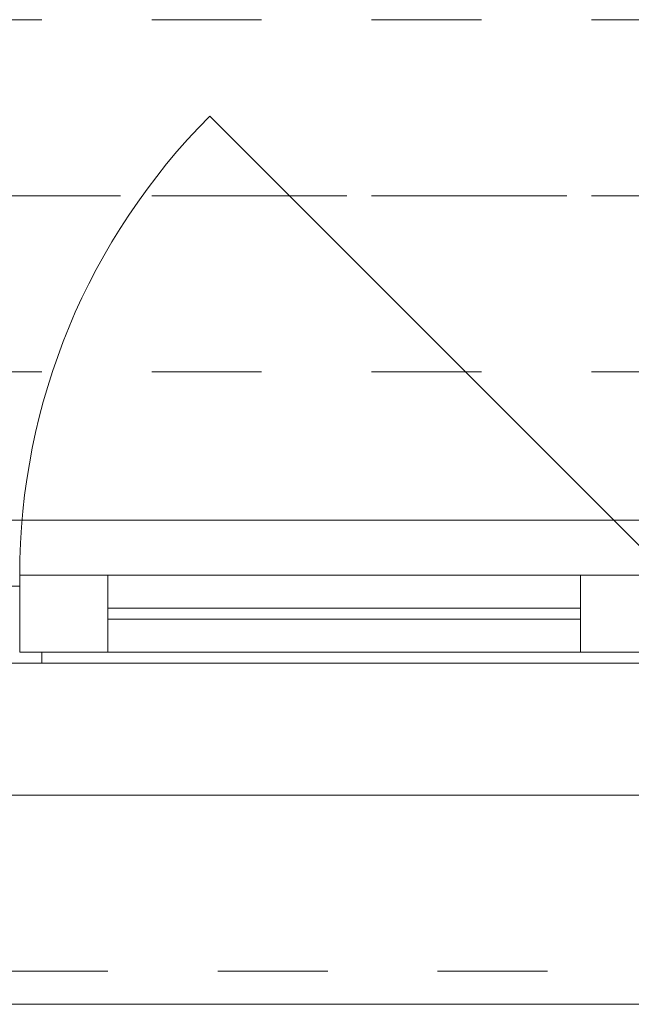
# Model space of a CAD drawing. Header units: metres. Extents: x -3.5 to 65.3, y -10.9 to 16.7.
# Tile 33 of 213: x 24.46 to 25.016, y -0.185 to 0.71. Entities that reach past the tile are written whole.
import ezdxf

# ---------------------------------------------------------------- set-up
doc = ezdxf.new("R2010")
doc.units = ezdxf.units.M
doc.header["$MEASUREMENT"] = 0
for name, pattern in [('Achse', [0.08, 0.04, -0.02, 0, -0.02]), ('Strichlinie doppelt', [0.218722, 0.105833, -0.042333, 0.028222, -0.042333]), ('Strichlinie eng', [0.046, 0.03, -0.016]), ('Untersicht', [0.04, 0.03, -0.01])]:
    doc.linetypes.add(name, pattern=pattern)
for name, color, linetype in [('451 - Universal.Achsen Raster', 7, 'Continuous'), ('603 - Struktur.Bodenplatte_ Decke Roh', 7, 'Continuous'), ('604 - Struktur.Wand Aussen', 7, 'Continuous'), ('608 - Struktur.Träger', 7, 'Continuous')]:
    doc.layers.add(name, color=color, linetype=linetype)

msp = doc.modelspace()

# ---------------------------------------------------------------- linework, layer by layer
at = {"layer": '451 - Universal.Achsen Raster', "color": 160, "linetype": 'Strichlinie doppelt', "lineweight": 9, "true_color": 0x3232ff}
msp.add_line((64.93503, 0.54998), (-3.175, 0.54998), dxfattribs=at)
at = {"layer": '603 - Struktur.Bodenplatte_ Decke Roh', "color": 7, "linetype": 'Continuous', "lineweight": 18, "flags": 128}
msp.add_lwpolyline([(-0.015, 0.005), (43.73, 0.005)], dxfattribs=at)
at = {"layer": '604 - Struktur.Wand Aussen', "color": 7, "linetype": 'Continuous', "lineweight": 9}
for p, q in [((25.05, 0.205), (24.63281, 0.62219)), ((22.75, 0.255), (25.13, 0.255)), ((22.84, -0.185), (25.04, -0.185))]:
    msp.add_line(p, q, dxfattribs=at)
at = {"layer": '604 - Struktur.Wand Aussen', "color": 7, "linetype": 'Strichlinie eng', "lineweight": 9}
for p, q in [((22.75, 0.255), (25.13, 0.255)), ((22.84, -0.155), (25.04, -0.155))]:
    msp.add_line(p, q, dxfattribs=at)
at = {"layer": '604 - Struktur.Wand Aussen', "color": 7, "linetype": 'Continuous', "lineweight": 13}
for p, q in [((24.46, 0.135), (24.46, 0.205)), ((24.46, 0.205), (24.54, 0.205)), ((24.54, 0.205), (24.97, 0.205)), ((24.54, 0.205), (24.54, 0.135)), ((24.97, 0.135), (24.97, 0.205)), ((24.97, 0.205), (25.05, 0.205)), ((24.44, 0.195), (24.46, 0.195)), ((24.46, 0.195), (24.46, 0.135)), ((24.54, 0.175), (24.97, 0.175)), ((24.97, 0.165), (24.54, 0.165)), ((24.46, 0.135), (24.48, 0.135)), ((24.54, 0.135), (24.46, 0.135)), ((24.48, 0.135), (24.48, 0.125)), ((24.97, 0.135), (24.54, 0.135)), ((25.05, 0.135), (24.97, 0.135)), ((24.48, 0.125), (24.44, 0.125)), ((25.03, 0.125), (24.48, 0.125))]:
    msp.add_line(p, q, dxfattribs=at)
at = {"layer": '604 - Struktur.Wand Aussen', "color": 7, "linetype": 'Continuous', "lineweight": 9}
msp.add_arc((25.05, 0.205), 0.59, 135, 180, dxfattribs=at)
at = {"layer": '608 - Struktur.Träger', "color": 7, "linetype": 'Untersicht', "lineweight": 13}
for p, q in [((0.37999, 0.70998), (61.87999, 0.70998)), ((0.37999, 0.38998), (61.87999, 0.38998))]:
    msp.add_line(p, q, dxfattribs=at)
at = {"layer": '608 - Struktur.Träger', "color": 7, "linetype": 'Achse', "lineweight": 9}
msp.add_line((0.37999, 0.54998), (61.87999, 0.54998), dxfattribs=at)

doc.saveas('drawing.dxf')
